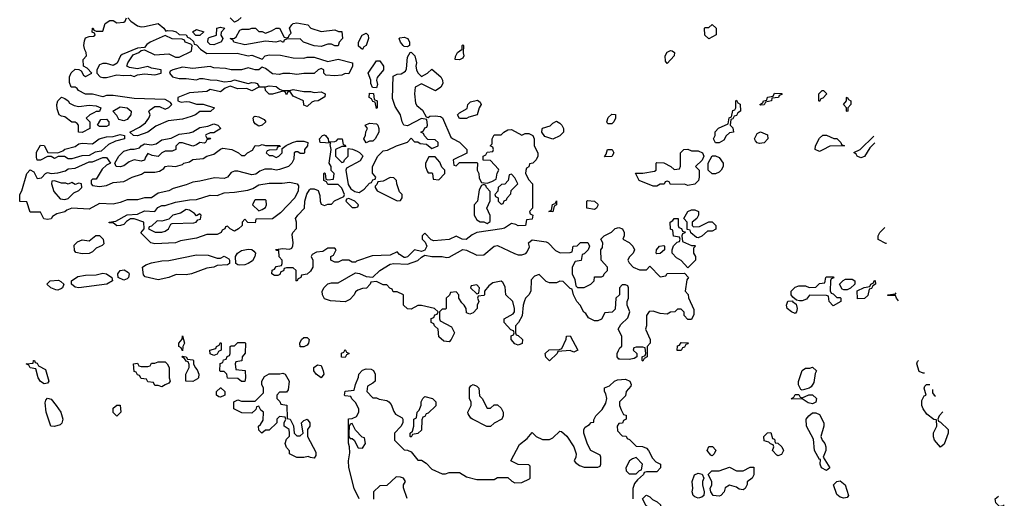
# Model space of a CAD drawing. Header units: inches. Extents: x 2668334 to 2765628, y 828034 to 955234.
# Tile 101 of 218: x 2711789 to 2717478, y 867033 to 869799. Entities that reach past the tile are written whole.
import ezdxf

# ---------------------------------------------------------------- set-up
doc = ezdxf.new("R2010")
doc.units = ezdxf.units.IN
doc.header["$MEASUREMENT"] = 0
doc.layers.add('C7816', color=7, linetype='Continuous')

msp = doc.modelspace()

# ---------------------------------------------------------------- linework, layer by layer
at = {"layer": 'C7816', "color": 4, "elevation": 16}
for points in [[(2712414, 869810), (2712431, 869790), (2712470, 869764.9), (2712490, 869759.1), (2712510, 869760.7), (2712590, 869778), (2712622, 869750), (2712632.7, 869732.7), (2712643.1, 869736.9), (2712674.4, 869734.4), (2712694, 869730), (2712710, 869714), (2712751.6, 869711.6), (2712758, 869698), (2712772.7, 869692.7), (2712792.7, 869672.7), (2712798, 869658), (2712810, 869654), (2712834, 869630), (2712870, 869604.7), (2713045.4, 869605.4), (2713110, 869591), (2713130, 869594), (2713190, 869572), (2713208, 869590), (2713230, 869597.3), (2713295.2, 869595.2), (2713370, 869578.8), (2713430, 869577.3), (2713450, 869582), (2713490, 869582), (2713570, 869558), (2713630, 869570.8), (2713712, 869550), (2713712, 869530), (2713690, 869486), (2713670, 869488), (2713650, 869478), (2713610, 869474), (2713558, 869478), (2713546, 869490), (2713546, 869510), (2713530, 869518), (2713514, 869510), (2713491.1, 869488.9), (2713430, 869489), (2713390, 869482.7), (2713350, 869489.4), (2713310, 869489.3), (2713290, 869482.7), (2713250, 869486), (2713210, 869518), (2713190, 869526), (2713170, 869509), (2713150, 869509), (2713110, 869522), (2713070, 869509.2), (2713010, 869508.7), (2712978, 869518), (2712910, 869522), (2712890, 869528.7), (2712790, 869517.2), (2712730, 869526), (2712674, 869510), (2712658, 869502), (2712654, 869490), (2712672, 869470), (2712710, 869458.8), (2712750, 869459.1), (2712810, 869451), (2712830, 869458.8), (2712850, 869458.8), (2712890, 869451), (2712930, 869450.8), (2712970, 869441), (2713010, 869444.7), (2713030, 869451.3), (2713110, 869430.8), (2713130, 869436), (2713150, 869434.8), (2713162, 869430), (2713172, 869412), (2713210, 869411), (2713230, 869417.3), (2713270, 869414), (2713290, 869398), (2713310, 869391), (2713348.9, 869391.1), (2713370, 869396), (2713430, 869384.7), (2713470, 869384.7), (2713490, 869378), (2713530, 869382), (2713554, 869370), (2713552.7, 869352.7), (2713514, 869330), (2713490, 869328.7), (2713476.9, 869323.1), (2713450, 869298), (2713430, 869306), (2713428, 869330), (2713370, 869358), (2713350, 869386), (2713338, 869382), (2713330, 869366), (2713322, 869382), (2713310, 869386), (2713250, 869368.7), (2713230, 869368.7), (2713208.7, 869390), (2713207.3, 869407.3), (2713170, 869408.7), (2713130, 869388), (2713102, 869402), (2713050, 869399), (2713004.7, 869415.3), (2712976.9, 869403.1), (2712950, 869382), (2712890, 869395.3), (2712870, 869384), (2712770, 869377.2), (2712702, 869350), (2712702, 869330), (2712722.8, 869322.8), (2712750, 869327.3), (2712770, 869324), (2712810, 869311.3), (2712850, 869311.3), (2712914, 869290), (2712890.8, 869269.2), (2712830, 869269.2), (2712804.7, 869250), (2712780.5, 869239.5), (2712730, 869225.1), (2712646, 869214), (2712576.3, 869183.7), (2712530, 869149.2), (2712470, 869129), (2712446, 869130), (2712426, 869150), (2712481.2, 869178.8), (2712516.5, 869203.5), (2712535.3, 869230), (2712542, 869250), (2712535.3, 869270), (2712542, 869278), (2712570, 869298), (2712596.9, 869296.9), (2712630, 869282), (2712650, 869292), (2712668, 869310), (2712660.4, 869320.4), (2712630, 869339), (2712450, 869344), (2712330, 869362), (2712290, 869361.2), (2712270, 869354), (2712210, 869369.2), (2712170, 869369.2), (2712129.5, 869389.5), (2712122, 869402), (2712110, 869408.7), (2712086, 869410), (2712076.4, 869436.4), (2712077.2, 869470), (2712087.3, 869492.7), (2712110, 869514), (2712131.3, 869511.3), (2712143.5, 869503.5), (2712158, 869478), (2712170, 869471.3), (2712206, 869490), (2712179.3, 869519.3), (2712158, 869530), (2712155.3, 869570), (2712175.3, 869590), (2712174, 869610), (2712165.2, 869625.2), (2712159.3, 869650), (2712162.7, 869677.3), (2712170, 869694), (2712190, 869702), (2712216.4, 869703.6), (2712226, 869710), (2712222, 869722), (2712208, 869728), (2712209.1, 869750.9), (2712214, 869750), (2712218, 869738), (2712230, 869734), (2712270, 869734), (2712283.1, 869776.9), (2712310, 869794), (2712330, 869794), (2712350, 869782), (2712390, 869784.7), (2712398, 869790), (2712406, 869810)], [(2713067.9, 869812.1), (2713050, 869795.3), (2713030, 869786), (2713006, 869810)], [(2716729.3, 869087.3), (2716701, 869059), (2716670, 869009.3), (2716650, 869001.2), (2716628.7, 869010), (2716622, 869022), (2716608, 869032), (2716646, 869050), (2716724.6, 869127.1)], [(2716797.8, 868506), (2716794, 868506), (2716750, 868528), (2716748.7, 868550), (2716758, 868570), (2716786.9, 868598.9)], [(2716867.4, 868174.3), (2716855.3, 868190), (2716850, 868206), (2716806, 868206), (2716806, 868210), (2716850, 868214), (2716853.7, 868220.5)], [(2717010, 867757.2), (2716986, 867766), (2716972.7, 867810), (2716976.5, 867823.5), (2716982.4, 867828.9)], [(2713750, 867029.2), (2713721.2, 867090), (2713691.5, 867211.5), (2713689.6, 867250), (2713696, 867296), (2713695.3, 867330), (2713689.1, 867350.9), (2713688, 867410), (2713688.4, 867491.6), (2713710, 867494), (2713734.6, 867505.4), (2713748, 867530), (2713748, 867550), (2713730, 867586), (2713707.3, 867607.3), (2713702, 867622), (2713670, 867626), (2713666, 867630), (2713670, 867652), (2713722, 867658), (2713728.4, 867691.6), (2713747.3, 867732.7), (2713748, 867750), (2713770, 867774), (2713790, 867782), (2713819.6, 867779.6), (2713832.7, 867772.7), (2713842, 867750), (2713842, 867710), (2713830, 867698), (2713798, 867682), (2713794, 867650), (2713830, 867614), (2713850, 867614), (2713865.4, 867605.4), (2713910, 867598), (2713922, 867590), (2713935.3, 867575.3), (2713950, 867534), (2713959.6, 867519.6), (2713998, 867498), (2714002, 867490), (2714002, 867470), (2713991.6, 867448.4), (2713954, 867410), (2713954, 867370), (2714010, 867314), (2714030, 867312), (2714050, 867302), (2714090, 867254), (2714110, 867254), (2714136.9, 867236.9), (2714170, 867202), (2714230, 867174), (2714250, 867174), (2714270, 867182), (2714330, 867182), (2714370, 867158), (2714430, 867142), (2714530, 867142), (2714550, 867154), (2714610, 867154), (2714631.6, 867131.6), (2714650, 867122), (2714690, 867124.7), (2714735.3, 867144.7), (2714738, 867150), (2714738, 867218), (2714730, 867226), (2714668.9, 867228.9), (2714626, 867250), (2714676.4, 867343.6), (2714720.4, 867379.6), (2714750, 867414), (2714774, 867390), (2714810, 867372), (2714850, 867372), (2714870, 867382), (2714910, 867422), (2714919.6, 867419.6), (2714950, 867392), (2714991.3, 867330), (2715004.7, 867290), (2715002, 867270), (2714992, 867250), (2714999.6, 867239.6), (2715023.6, 867223.6), (2715050, 867214), (2715130, 867214), (2715142, 867218), (2715146, 867230), (2715146, 867270), (2715142, 867282), (2715089, 867309), (2715070, 867346), (2715048.7, 867410), (2715048.9, 867431.1), (2715056.4, 867443.6), (2715080.4, 867459.6), (2715090, 867472), (2715106, 867474), (2715106, 867486), (2715118, 867510), (2715154.6, 867545.4), (2715176.4, 867583.6), (2715182, 867610), (2715176.4, 867636.4), (2715168, 867650), (2715168.9, 867671.1), (2715196.4, 867683.6), (2715226, 867710), (2715243.1, 867716.9), (2715290, 867722), (2715314, 867710), (2715322, 867690), (2715319.6, 867680.4), (2715294, 867650), (2715290, 867626), (2715254, 867590), (2715254, 867570), (2715263.6, 867543.6), (2715278, 867518), (2715292.7, 867512.7), (2715294, 867490), (2715278, 867482), (2715272.7, 867467.3), (2715250, 867466), (2715242, 867450), (2715243.6, 867423.6), (2715270, 867394), (2715292.7, 867392.7), (2715298, 867378), (2715312.7, 867372.7), (2715350, 867334), (2715387.3, 867332.7), (2715410, 867322), (2715422, 867310), (2715445.4, 867265.4), (2715464.7, 867244.7), (2715492, 867230), (2715491.6, 867208.4), (2715470, 867186), (2715410, 867186), (2715398, 867182), (2715394, 867170), (2715359.6, 867140.4), (2715342, 867118), (2715331.3, 867090), (2715332, 867030)], [(2717016.6, 867757.2), (2717010, 867757.2)], [(2717110, 867328), (2717074, 867370), (2717069.3, 867389.3), (2717069.3, 867410.7), (2717088, 867450), (2717086, 867486), (2717070, 867488), (2717030, 867519), (2717009, 867550), (2717001.2, 867570), (2717001.2, 867598.8), (2717015.3, 867624.7), (2717026, 867630), (2717015.3, 867670), (2717018, 867682), (2717028.9, 867691.1), (2717048.7, 867690.1)], [(2717062.5, 867661.1), (2717063.6, 867643.6), (2717072, 867630), (2717080.7, 867623.2)], [(2717123.8, 867532.9), (2717102, 867510), (2717094, 867490), (2717098, 867478), (2717110, 867474), (2717154, 867430), (2717154, 867410), (2717130, 867346), (2717110, 867328)], [(2714027.3, 867032.7), (2714007.3, 867092.7), (2714006, 867110), (2714018, 867130), (2714006, 867150), (2713990, 867155.3), (2713963.6, 867156.4), (2713910, 867108), (2713870, 867106), (2713834, 867070), (2713832.7, 867027.3)], [(2717478, 866994.9), (2717471.3, 866988.7), (2717450, 866986), (2717430, 867006), (2717426, 867030), (2717444.1, 867046.1)]]:
    msp.add_lwpolyline(points, dxfattribs=at)
for points in [[(2712807.3, 869707.3), (2712788, 869730), (2712810, 869742), (2712852, 869730), (2712830, 869708)], [(2712910, 869654), (2712890, 869655.3), (2712875.3, 869670), (2712878, 869690), (2712884, 869696), (2712926, 869710), (2712928, 869750), (2712950, 869756), (2712974, 869750), (2712952.7, 869727.3), (2712952, 869710), (2712962, 869690), (2712954, 869670), (2712950, 869669.2)], [(2713530, 869730.8), (2713610, 869741), (2713631.6, 869731.6), (2713650, 869731.3), (2713654, 869690), (2713634, 869670), (2713630, 869649), (2713610, 869649), (2713590, 869658), (2713570, 869658), (2713530, 869645.2), (2713490, 869649.3), (2713428, 869670), (2713410, 869688), (2713330, 869686), (2713318, 869682), (2713314, 869670), (2713310, 869669.4), (2713296.4, 869676.4), (2713269.4, 869669.4), (2713210, 869675.3), (2713090, 869653.2), (2713026, 869670), (2713022, 869682), (2713006, 869690), (2713030, 869692), (2713040.4, 869699.6), (2713060.4, 869739.6), (2713075.3, 869744.7), (2713115.3, 869744.7), (2713130, 869750.8), (2713150.6, 869750.6), (2713170, 869732), (2713190, 869731.3), (2713210, 869722), (2713244.7, 869735.3), (2713270, 869751), (2713290, 869751), (2713318, 869698), (2713330, 869694), (2713342, 869698), (2713346, 869710), (2713358, 869722), (2713348.7, 869750), (2713362, 869770), (2713370, 869778), (2713390, 869781), (2713454, 869770), (2713472, 869750)], [(2715770, 869688), (2715748, 869710), (2715746, 869750), (2715750, 869754), (2715770, 869754), (2715790, 869772), (2715814, 869750), (2715812.7, 869712.7)], [(2712630, 869708), (2712542, 869670), (2712523.5, 869656.5), (2712510, 869638), (2712470, 869635.3), (2712382, 869598), (2712372, 869590), (2712351.3, 869548.7), (2712330, 869535.3), (2712290, 869546), (2712270, 869546), (2712250, 869538), (2712234, 869510), (2712234, 869490), (2712254, 869470), (2712270, 869464.7), (2712290, 869466), (2712350, 869481), (2712390, 869476), (2712430, 869478), (2712450, 869471.3), (2712470, 869481), (2712510, 869487.3), (2712570, 869481), (2712606, 869490), (2712606, 869510), (2712550, 869519), (2712530, 869529), (2712470, 869515.1), (2712422.7, 869522.7), (2712408, 869530), (2712414, 869550), (2712444, 869596), (2712478, 869610), (2712490, 869622), (2712510, 869624.7), (2712570, 869596), (2712650, 869602), (2712690, 869582), (2712710, 869582), (2712782, 869618), (2712786, 869650), (2712778, 869658), (2712746, 869670), (2712742, 869682), (2712727.3, 869687.3), (2712670, 869688.7)], [(2713770, 869628), (2713747.3, 869647.3), (2713746, 869670), (2713768, 869710), (2713790, 869722), (2713802, 869710), (2713804.7, 869690), (2713790.8, 869650), (2713778, 869642)], [(2714030, 869642), (2714010, 869644), (2714004, 869650), (2713988.7, 869670), (2713982, 869690), (2713985.2, 869694.8), (2714010, 869698.8), (2714031, 869690), (2714041, 869670), (2714042, 869650)], [(2714330, 869568), (2714306, 869570), (2714307.3, 869587.3), (2714318, 869610), (2714346, 869630), (2714346, 869650), (2714350, 869654), (2714354, 869650), (2714352, 869608), (2714356, 869590), (2714350, 869578)], [(2714110, 869472), (2714146, 869490), (2714170, 869514), (2714222, 869470), (2714232, 869450), (2714234, 869430), (2714222, 869410), (2714191.6, 869388.4), (2714110, 869428), (2714074, 869410), (2714071, 869370), (2714076.9, 869316.9), (2714083.5, 869303.5), (2714116.9, 869276.9), (2714138, 869238), (2714150, 869234), (2714158, 869242), (2714190, 869244.7), (2714219.6, 869239.6), (2714232.7, 869232.7), (2714281, 869121), (2714290, 869112), (2714331.1, 869091.1), (2714372, 869050), (2714372.7, 869027.3), (2714294, 868990), (2714298, 868958), (2714310, 868954), (2714330, 868974), (2714430, 868974), (2714434, 868970), (2714432, 868930), (2714442, 868910), (2714443.6, 868883.6), (2714458, 868858), (2714490, 868854), (2714516.4, 868863.6), (2714542, 868878), (2714548.4, 868911.6), (2714558, 868930), (2714556.4, 868936.4), (2714510, 868986), (2714467.3, 868987.3), (2714466, 869010), (2714482, 869018), (2714490, 869034), (2714522, 869038), (2714526, 869050), (2714522, 869062), (2714508, 869070), (2714518, 869082), (2714518, 869110), (2714530, 869134), (2714570, 869134), (2714586, 869150), (2714610, 869162), (2714630, 869164.7), (2714690, 869132), (2714710, 869142), (2714730, 869142), (2714754, 869130), (2714762, 869110), (2714762, 869070), (2714782, 869030), (2714782, 869010), (2714774, 868990), (2714754, 868970), (2714734, 868966), (2714731.6, 868948.4), (2714718, 868942), (2714712.7, 868927.3), (2714712, 868910), (2714730, 868874), (2714752, 868850), (2714752, 868710), (2714734, 868690), (2714738, 868678), (2714754, 868670), (2714750, 868646), (2714718, 868642), (2714712, 868610), (2714670, 868608.7), (2714656.4, 868616.4), (2714630, 868622), (2714590, 868595.3), (2714574, 868590), (2714430, 868569.2), (2714404, 868556), (2714369.1, 868529.1), (2714346, 868530), (2714310, 868548), (2714270.7, 868529.3), (2714182, 868522), (2714167.3, 868527.3), (2714130, 868566), (2714114, 868550), (2714114, 868530), (2714132.7, 868512.7), (2714142, 868490), (2714130, 868468), (2714110, 868459), (2714070, 868469), (2714030, 868428), (2714016, 868424), (2714010, 868424), (2713983.2, 868443.2), (2713970, 868458), (2713930, 868439), (2713825.4, 868434.6), (2713736, 868404), (2713730, 868398), (2713710, 868398), (2713690, 868408.7), (2713670, 868409), (2713651.3, 868408.7), (2713630, 868398), (2713610, 868398), (2713586, 868410), (2713586, 868430), (2713602, 868438), (2713618, 868470), (2713610, 868478), (2713570, 868478), (2713539.6, 868460.4), (2713503.6, 868456.4), (2713478, 868442), (2713474, 868430), (2713482, 868410), (2713482, 868370), (2713470, 868346), (2713450, 868328), (2713418, 868322), (2713414, 868310), (2713398, 868302), (2713390, 868288), (2713386, 868290), (2713386, 868350), (2713370, 868366), (2713330, 868366), (2713318, 868362), (2713312.7, 868347.3), (2713298, 868342), (2713292.7, 868327.3), (2713279.6, 868320.4), (2713260.4, 868320.4), (2713246, 868330), (2713248, 868352), (2713262, 868358), (2713270, 868372), (2713302, 868378), (2713306, 868390), (2713306, 868410), (2713288.9, 868428.9), (2713286, 868466), (2713274, 868466), (2713270, 868468), (2713269, 868471), (2713310, 868476), (2713347.3, 868472.7), (2713362, 868478), (2713368, 868492), (2713368.7, 868510), (2713363.1, 868556.9), (2713368, 868570), (2713388.4, 868591.6), (2713388.7, 868630), (2713382, 868650), (2713395.3, 868670), (2713435.3, 868710), (2713437.2, 868750), (2713448.7, 868791.3), (2713463.1, 868816.9), (2713470, 868822), (2713490, 868822), (2713512.7, 868812.7), (2713523.6, 868783.6), (2713524.7, 868750), (2713530, 868734), (2713550, 868724.7), (2713570, 868734), (2713590, 868734), (2713607.3, 868752.7), (2713662, 868778), (2713666, 868790), (2713650, 868826), (2713630, 868846), (2713570, 868846), (2713562, 868862), (2713546, 868870), (2713546, 868910), (2713550, 868914), (2713554, 868910), (2713558, 868878), (2713570, 868874), (2713602, 868878), (2713606, 868910), (2713588, 868928), (2713588, 868950), (2713578, 868970), (2713589, 869050), (2713582, 869078), (2713586, 869086), (2713526, 869090), (2713522, 869110), (2713538, 869130), (2713550, 869134.8), (2713556, 869130), (2713572, 869110), (2713574, 869094), (2713610, 869096), (2713620.4, 869099.6), (2713630, 869111), (2713651.3, 869111.3), (2713658, 869078), (2713670, 869074), (2713674, 869066), (2713650, 869066), (2713614, 869050), (2713614, 869010), (2713650, 868974), (2713662, 868978), (2713666, 868990), (2713686, 869010), (2713686, 869054), (2713711.6, 869051.6), (2713739.6, 869039.6), (2713752.7, 869032.7), (2713770, 869014), (2713772, 869010), (2713756.9, 868983.1), (2713678, 868942), (2713674, 868930), (2713686, 868846), (2713702, 868822), (2713726, 868806), (2713750, 868801), (2713780.2, 868819.8), (2713810, 868854), (2713822, 868858), (2713830, 868874), (2713842, 868878), (2713846, 868890), (2713827.3, 868912.7), (2713828.4, 868951.6), (2713858, 869010), (2713890, 869042), (2713914.6, 869045.4), (2713966, 869070), (2714028.9, 869091.1), (2714050, 869114), (2714070, 869094), (2714090, 869094), (2714103.6, 869083.6), (2714139.6, 869079.6), (2714170, 869054), (2714206, 869070), (2714206, 869090), (2714190, 869106), (2714147.3, 869107.3), (2714127.3, 869127.3), (2714122, 869142), (2714106, 869150), (2714122, 869158), (2714130, 869174), (2714142, 869178), (2714146, 869190), (2714142, 869222), (2714110, 869228), (2714030, 869186), (2714008, 869190), (2713998, 869210), (2713988.7, 869250), (2713958, 869298), (2713943.1, 869343.1), (2713947, 869473), (2713970, 869484.9), (2713993.8, 869486.2), (2714018.7, 869501.3), (2714024.8, 869515.2), (2714030, 869582), (2714046, 869610), (2714050, 869611.3), (2714071.3, 869590), (2714081, 869550), (2714078, 869530), (2714081, 869510), (2714090, 869492)], [(2715530, 869546), (2715520.4, 869560.4), (2715518, 869590), (2715530, 869612), (2715550, 869622), (2715559.6, 869619.6), (2715572, 869610), (2715571.3, 869590)], [(2713850, 869406), (2713827.3, 869407.3), (2713818, 869430), (2713818, 869450), (2713802, 869490), (2713850, 869562), (2713870, 869562), (2713890.8, 869530), (2713891, 869510), (2713855.3, 869464.7), (2713851, 869450), (2713856, 869424)], [(2712130, 869298), (2712190, 869306), (2712230, 869301), (2712258, 869290), (2712250, 869268), (2712230, 869268), (2712218, 869262), (2712194, 869250), (2712174, 869230), (2712194, 869210), (2712194, 869170), (2712150, 869148), (2712128, 869150), (2712128, 869190), (2712120.4, 869200.4), (2712110, 869208), (2712090, 869208), (2712050, 869238), (2712030, 869242), (2712018, 869250), (2712004.7, 869284.7), (2712004, 869310), (2712009, 869331), (2712030, 869351.3), (2712050, 869344.7), (2712070, 869331.3), (2712076.9, 869316.9), (2712103.6, 869303.6)], [(2713850, 869286), (2713842, 869322), (2713830, 869326), (2713822, 869342), (2713808, 869350), (2713810, 869374), (2713832.7, 869372.7), (2713838, 869338), (2713854, 869330), (2713854, 869290)], [(2716070, 869306), (2716066, 869310), (2716082, 869318), (2716086, 869330), (2716106, 869334), (2716110, 869352), (2716142, 869358), (2716150, 869374), (2716192.7, 869372.7), (2716192.7, 869367.3), (2716178, 869362), (2716174, 869350), (2716134, 869346), (2716132, 869330), (2716098, 869322), (2716090, 869308)], [(2716410, 869326), (2716406, 869330), (2716406, 869370), (2716426, 869390), (2716434, 869390), (2716452, 869370), (2716430, 869346), (2716418, 869342)], [(2716570, 869268), (2716566, 869270), (2716566, 869290), (2716548.7, 869310), (2716566, 869330), (2716566, 869350), (2716570, 869352), (2716578, 869338), (2716592, 869330), (2716592, 869310), (2716574, 869290), (2716574, 869270)], [(2712390, 869215.3), (2712362.7, 869222.7), (2712350, 869246), (2712328, 869270), (2712370, 869296), (2712410.7, 869290.7), (2712434, 869270), (2712432, 869250), (2712410, 869222)], [(2714330, 869228), (2714318, 869250), (2714330, 869262), (2714374.6, 869285.4), (2714378, 869310), (2714394.6, 869325.4), (2714434.8, 869334.8), (2714450, 869322), (2714456, 869310), (2714444.7, 869290), (2714431.3, 869248.7), (2714383.6, 869236.4), (2714370, 869228.7)], [(2715810, 869088), (2715798, 869110), (2715808, 869130), (2715808, 869152), (2715827.3, 869172.7), (2715882, 869198), (2715888.4, 869231.6), (2715902, 869238), (2715910, 869274), (2715922, 869278), (2715926, 869290), (2715926, 869330), (2715930, 869334), (2715938, 869318), (2715951.6, 869311.6), (2715954, 869270), (2715938, 869262), (2715930, 869246), (2715918, 869242), (2715910, 869226), (2715898, 869222), (2715894, 869190), (2715910, 869174), (2715914, 869150), (2715890, 869146), (2715871.6, 869128.4), (2715856.9, 869103.1), (2715830, 869088)], [(2713170, 869184), (2713150, 869198), (2713142, 869210), (2713138, 869230), (2713142, 869238), (2713150, 869242), (2713170, 869238), (2713202, 869222), (2713212, 869210), (2713190, 869189)], [(2715190, 869198), (2715184, 869204), (2715182, 869210), (2715190, 869234), (2715210, 869254), (2715231.6, 869251.6), (2715232, 869230), (2715222, 869210), (2715210, 869198)], [(2712250, 869182), (2712238, 869190), (2712258, 869222), (2712290, 869224.7), (2712304.7, 869210), (2712304.7, 869190), (2712290, 869182.7)], [(2712870, 869114), (2712890, 869114), (2712894, 869110), (2712870, 869106), (2712862, 869090), (2712854.4, 869085.6), (2712830, 869088.7), (2712810, 869075.3), (2712790, 869069.2), (2712730, 869088), (2712710, 869088), (2712691.3, 869068.7), (2712691, 869050), (2712670, 869039), (2712630, 869039), (2712610.7, 869029.3), (2712590, 869009.3), (2712555.3, 869015.3), (2712530, 869026), (2712515.3, 869004.7), (2712510, 868988), (2712490, 868982), (2712450, 868989), (2712422, 868978), (2712390, 868955.3), (2712370, 868949), (2712346, 868950), (2712338, 868970), (2712362, 869010), (2712390, 869038.8), (2712429, 869051), (2712450, 869051), (2712480.4, 869059.6), (2712490, 869071.3), (2712510, 869081), (2712550, 869076), (2712577.2, 869082.8), (2712610, 869106), (2712664.7, 869115.3), (2712710, 869138), (2712770, 869144.7), (2712789.2, 869150.8), (2712830, 869176), (2712876.4, 869183.6), (2712910, 869198), (2712934, 869190), (2712952, 869170), (2712910, 869146), (2712890, 869146), (2712865.4, 869134.6), (2712862, 869130)], [(2713790, 869088), (2713778, 869110), (2713787.3, 869132.7), (2713788.4, 869151.6), (2713798, 869170), (2713786, 869190), (2713810, 869202), (2713850, 869198), (2713858, 869190), (2713864.7, 869170), (2713864.7, 869150), (2713842, 869110), (2713830, 869098), (2713810, 869098)], [(2714870, 869108), (2714824, 869124), (2714806, 869150), (2714807.3, 869167.3), (2714810, 869172), (2714853.6, 869186.4), (2714870, 869202), (2714890, 869212), (2714910, 869202), (2714922, 869190), (2714931.3, 869170), (2714931.3, 869150), (2714910, 869128)], [(2712070, 868995.3), (2712048.4, 869008.4), (2712011.6, 869008.4), (2711990, 868998), (2711970, 869008), (2711950, 869008.7), (2711910, 868988), (2711890, 868988), (2711885.2, 869005.2), (2711886.8, 869033.2), (2711910, 869074), (2711930, 869072), (2711951, 869031), (2712010, 869030.8), (2712039, 869041), (2712050, 869050.8), (2712110, 869066), (2712130, 869081), (2712150, 869086), (2712210, 869082), (2712249, 869111), (2712290, 869122.8), (2712330, 869124.7), (2712370, 869136), (2712394, 869130), (2712394, 869110), (2712342.8, 869097.2), (2712302, 869078), (2712259.6, 869040.4), (2712225.4, 869034.6), (2712190, 869015.3), (2712147.1, 869012.9), (2712090, 868995.3)], [(2716063.1, 869083.1), (2716050, 869088), (2716040.2, 869100.2), (2716035.3, 869110), (2716050, 869142), (2716070, 869152), (2716110, 869134), (2716112, 869110), (2716090, 869088)], [(2716410, 869038), (2716386, 869050), (2716388, 869070), (2716410, 869114), (2716430, 869132), (2716450, 869132), (2716492.7, 869112.7), (2716510, 869112), (2716534, 869090), (2716538, 869078), (2716554, 869070), (2716470, 869068), (2716430, 869048)], [(2713410, 869026), (2713396.4, 869036.4), (2713383.6, 869036.4), (2713374, 869030), (2713372.7, 868992.7), (2713362, 868970), (2713342, 868950), (2713290, 868934), (2713270, 868929.3), (2713245.4, 868934.6), (2713205.4, 868934.6), (2713176.8, 868923.2), (2713153.4, 868906.6), (2713130, 868902.7), (2713050, 868924), (2713030, 868924), (2713010, 868915.3), (2712990, 868889.2), (2712970, 868881.2), (2712915.3, 868884.7), (2712830, 868865.2), (2712790, 868861.2), (2712750, 868845.2), (2712675.3, 868824.7), (2712650, 868809.3), (2712590, 868797.2), (2712550, 868769.3), (2712510, 868769.3), (2712470, 868759), (2712410, 868759), (2712370, 868742.7), (2712330, 868734), (2712250, 868738), (2712190, 868704), (2712090.5, 868709.5), (2712060.7, 868699.3), (2712050, 868688.7), (2712003.6, 868676.4), (2711978, 868662), (2711970, 868649.2), (2711950, 868644), (2711929.1, 868649.1), (2711910, 868686), (2711850, 868686), (2711830, 868746), (2711789, 868749), (2711789.4, 868790), (2711802, 868810), (2711829.4, 868910), (2711850, 868931), (2711870, 868921), (2711890, 868882), (2711903.6, 868883.6), (2711914.6, 868885.4), (2711938, 868910), (2711950, 868916), (2711970.7, 868910.7), (2712010, 868914), (2712054, 868926), (2712070, 868938), (2712110, 868941), (2712190, 868978), (2712210, 868978), (2712270, 869002), (2712290, 869002), (2712314, 868970), (2712290, 868958), (2712265.4, 868934.6), (2712230, 868878), (2712210, 868878), (2712202, 868870), (2712202, 868850), (2712210, 868842), (2712250, 868836), (2712290, 868841), (2712330, 868858.8), (2712390, 868864.7), (2712438, 868890), (2712493.2, 868906.8), (2712510, 868918), (2712570, 868918), (2712596.4, 868923.6), (2712621.2, 868938.8), (2712630, 868950.8), (2712650, 868954.8), (2712690, 868951.3), (2712730, 868962), (2712738, 868970), (2712770, 868978), (2712790, 868990.8), (2712850, 868998), (2712870, 869011), (2712910, 869022), (2712950, 869052), (2712963.1, 869056.9), (2713014, 869050), (2713054, 869030), (2713070, 869014), (2713090, 869014), (2713106, 869030), (2713134.6, 869045.4), (2713150, 869072), (2713170, 869071.3), (2713190, 869078), (2713210, 869072), (2713291.6, 869071.6), (2713294, 869066), (2713278, 869062), (2713272.7, 869047.3), (2713230, 869046), (2713218, 869042), (2713214, 869030), (2713230, 869014), (2713250, 869014), (2713270, 869002), (2713286, 869010), (2713306, 869030), (2713306, 869054), (2713328.4, 869071.6), (2713366, 869090), (2713390, 869098), (2713430, 869098), (2713454, 869090), (2713452, 869070), (2713434, 869050), (2713434, 869030), (2713430, 869026)], [(2714152.7, 869007.3), (2714134, 868970), (2714134, 868950), (2714143.6, 868923.6), (2714150, 868914), (2714170, 868914), (2714174, 868910), (2714178, 868878), (2714210, 868874), (2714246, 868910), (2714246, 868930), (2714227.3, 868947.3), (2714216.4, 868976.4), (2714190, 869006)], [(2715167.3, 869007.3), (2715178, 869022), (2715186, 869050), (2715212, 869050), (2715222, 869030), (2715210, 869008.7)], [(2715670, 869042), (2715710, 869042), (2715734, 869030), (2715742, 869010), (2715732.7, 868987.3), (2715694, 868950), (2715714, 868930), (2715714, 868890), (2715712, 868870), (2715690, 868848.7), (2715650, 868842), (2715630, 868848), (2715550, 868846), (2715542, 868862), (2715530, 868866), (2715518, 868862), (2715512, 868848), (2715490, 868848), (2715470, 868838), (2715450, 868838), (2715369.1, 868869.1), (2715348, 868912), (2715390, 868912), (2715456.4, 868923.6), (2715466, 868930), (2715466, 868970), (2715470, 868974), (2715510, 868972), (2715551.6, 868951.6), (2715570, 868934), (2715602, 868938), (2715607.3, 868952.7), (2715608, 869030), (2715626, 869050), (2715650, 869052)], [(2715790, 868908), (2715766, 868930), (2715766, 868970), (2715790, 869012), (2715810, 869012), (2715830, 869002), (2715854, 868970), (2715854, 868950), (2715842, 868930), (2715830, 868918), (2715810, 868908.7)], [(2714630, 868906), (2714618, 868902), (2714612, 868870), (2714591.3, 868848.7), (2714572.7, 868847.3), (2714554, 868830), (2714551.6, 868808.4), (2714534, 868790), (2714538, 868778), (2714554, 868770), (2714554, 868750), (2714570, 868734), (2714582, 868738), (2714587.3, 868752.7), (2714602, 868758), (2714606, 868770), (2714627.3, 868792.7), (2714628.7, 868811.3), (2714668, 868850), (2714650, 868886)], [(2711990, 868868), (2711974, 868866), (2711972, 868850), (2711987.1, 868807.1), (2712023.5, 868763.5), (2712050, 868761), (2712070, 868766), (2712100.9, 868799.1), (2712130, 868812), (2712148, 868830), (2712146, 868850), (2712130, 868855.3), (2712110, 868846), (2712090, 868858), (2712070, 868849), (2712055.3, 868855.3), (2712030, 868855.3)], [(2713150, 868626), (2713108, 868628), (2713090, 868646), (2713074, 868630), (2713074, 868610), (2713054, 868590), (2713030, 868578), (2713006, 868590), (2712990, 868606), (2712978, 868602), (2712974, 868590), (2712958, 868582), (2712954, 868570), (2712930, 868558), (2712870, 868558), (2712810, 868537.2), (2712718, 868522), (2712690, 868509.6), (2712570, 868504), (2712546, 868510), (2712488, 868568), (2712508, 868590), (2712506, 868630), (2712450, 868648.7), (2712430, 868648.7), (2712406.4, 868633.6), (2712390, 868615.3), (2712370.9, 868609.1), (2712350, 868608.7), (2712330, 868626), (2712306, 868626), (2712306, 868630), (2712344.7, 868635.3), (2712410, 868670.7), (2712470, 868674.8), (2712510, 868694), (2712568.9, 868691.1), (2712586.3, 868713.7), (2712610, 868726), (2712630, 868726), (2712690, 868744), (2712770, 868758.8), (2712810, 868761), (2712890, 868786), (2712930, 868782.8), (2712970, 868799.1), (2713030, 868802), (2713106.8, 868813.2), (2713136.5, 868823.5), (2713170, 868844.7), (2713230, 868854), (2713305.6, 868854.4), (2713350, 868861), (2713391.3, 868851.3), (2713399.6, 868839.6), (2713398, 868810), (2713378, 868770), (2713296, 868684), (2713250, 868648.7), (2713154, 868646)], [(2713930, 868888), (2713890, 868866), (2713858, 868862), (2713852.7, 868847.3), (2713842, 868838), (2713842, 868830), (2713854, 868810), (2713970, 868752), (2713990, 868754), (2713998, 868770), (2713998, 868790), (2713984, 868804), (2713968, 868850), (2713966, 868870), (2713950, 868886)], [(2714470, 868846), (2714458, 868842), (2714443.6, 868816.4), (2714434, 868750), (2714414, 868730), (2714414, 868670), (2714430, 868642), (2714450, 868632), (2714471.6, 868631.6), (2714490, 868622), (2714507.3, 868632.7), (2714507.3, 868667.3), (2714488, 868710), (2714507.3, 868752.7), (2714507.3, 868807.3), (2714486, 868830), (2714482, 868842)], [(2713210, 868758), (2713150, 868758), (2713145.4, 868754.6), (2713134, 868730), (2713170, 868694), (2713190, 868702), (2713210, 868714), (2713215.3, 868730), (2713214, 868754)], [(2713690, 868766), (2713678, 868762), (2713674, 868750), (2713710, 868714), (2713730, 868714), (2713742, 868718), (2713746, 868730), (2713726, 868750)], [(2714870, 868688), (2714846, 868690), (2714862, 868698), (2714868.4, 868731.6), (2714882, 868738), (2714890, 868752), (2714891.6, 868728.4), (2714878, 868722)], [(2715110, 868702), (2715066, 868710), (2715066, 868750), (2715070, 868754), (2715111.1, 868751.1), (2715130, 868734), (2715132, 868730), (2715122, 868710)], [(2712750, 868702), (2712718, 868682), (2712674, 868670), (2712650, 868646), (2712610, 868635.3), (2712583.6, 868636.4), (2712550, 868606), (2712538, 868602), (2712534, 868590), (2712571.6, 868571.6), (2712610, 868571.3), (2712630, 868578), (2712648, 868590), (2712662, 868618), (2712670, 868622), (2712795.5, 868624.5), (2712808, 868630), (2712818, 868642), (2712832.9, 868647.1), (2712838, 868670), (2712830, 868678), (2712810, 868666), (2712799.3, 868679.3), (2712770, 868698)], [(2715682, 868602), (2715716.4, 868603.6), (2715770, 868631.3), (2715790.9, 868630.9), (2715812, 868610), (2715811.1, 868588.9), (2715790, 868578), (2715763.6, 868576.4), (2715730, 868548), (2715710, 868538), (2715700.4, 868540.4), (2715667.3, 868567.3), (2715662, 868582), (2715646, 868586), (2715646, 868630), (2715626, 868650), (2715648.7, 868690), (2715670, 868701), (2715690, 868701), (2715712, 868690), (2715712, 868670), (2715702, 868650), (2715674, 868630), (2715674, 868610)], [(2715670, 868494), (2715690, 868494), (2715694, 868490), (2715682, 868478), (2715682, 868450), (2715694, 868430), (2715694, 868410), (2715650, 868366), (2715610, 868408), (2715583.1, 868423.1), (2715558, 868450), (2715558, 868470), (2715567.3, 868492.7), (2715587.3, 868512.7), (2715602, 868518), (2715606, 868530), (2715602, 868542), (2715567.3, 868547.3), (2715562, 868582), (2715548.4, 868588.4), (2715548, 868630), (2715562, 868638), (2715570, 868651.3), (2715594, 868650), (2715594, 868610), (2715598, 868598), (2715612.7, 868592.7), (2715618, 868578), (2715634, 868574), (2715632.7, 868567.3), (2715618, 868562), (2715614, 868550), (2715618, 868518)], [(2712150, 868445.2), (2712114, 868454), (2712106, 868466), (2712103.7, 868496.3), (2712123.7, 868516.3), (2712150, 868526.8), (2712190, 868521), (2712228.7, 868551.3), (2712250, 868552), (2712270.6, 868530.6), (2712275.3, 868504.7), (2712265.4, 868494.6), (2712230, 868478), (2712210, 868458), (2712190, 868449)], [(2715370, 868354), (2715410, 868354), (2715430, 868374), (2715490, 868314), (2715522, 868318), (2715530, 868332), (2715630, 868334), (2715654, 868310), (2715643.6, 868296.4), (2715634, 868230), (2715651.6, 868211.6), (2715652.7, 868192.7), (2715683.6, 868123.6), (2715683.6, 868096.4), (2715670, 868066), (2715650, 868066), (2715629.1, 868089.1), (2715628, 868108), (2715610, 868126), (2715590, 868126), (2715574, 868110), (2715550, 868108), (2715530, 868098), (2715490, 868102), (2715450, 868115.3), (2715426.8, 868113.2), (2715411.3, 868090), (2715411.3, 868030), (2715404.7, 868010), (2715431, 867950), (2715430.9, 867929.1), (2715414, 867910), (2715414, 867850), (2715398, 867842), (2715390, 867826), (2715386, 867830), (2715386, 867850), (2715402, 867858), (2715406, 867870), (2715402, 867902), (2715390, 867906), (2715350, 867906), (2715338, 867902), (2715334, 867890), (2715354, 867870), (2715354, 867850), (2715339.6, 867840.4), (2715310, 867835.3), (2715256.4, 867836.4), (2715250, 867838), (2715242, 867850), (2715242, 867870), (2715248, 867888), (2715256.4, 867903.6), (2715268, 867912), (2715268.7, 867930), (2715268, 867970), (2715246, 868010), (2715263.1, 868036.9), (2715303.1, 868076.9), (2715315.3, 868110), (2715298, 868150), (2715298, 868170), (2715306, 868190), (2715306, 868250), (2715302, 868262), (2715290, 868266), (2715270, 868266), (2715254, 868250), (2715254, 868210), (2715234, 868190), (2715230, 868126), (2715211.6, 868108.4), (2715170, 868106), (2715151.1, 868068.9), (2715130, 868058), (2715110, 868058), (2715076.4, 868076.4), (2715060.4, 868100.4), (2715048.9, 868108.9), (2715028, 868150), (2715008, 868170), (2714988, 868210), (2714982, 868242), (2714970, 868246), (2714930, 868286), (2714910, 868288), (2714890, 868278), (2714850, 868278), (2714830, 868286), (2714790, 868326), (2714763.6, 868316.4), (2714743.6, 868296.4), (2714742, 868230), (2714731.3, 868208.7), (2714712, 868190), (2714705.4, 868174.6), (2714698, 868150), (2714691.6, 868088.4), (2714671.6, 868048.4), (2714654, 868030), (2714654, 867990), (2714658, 867978), (2714670, 867974), (2714694, 867950), (2714692.7, 867927.3), (2714670, 867918), (2714650, 867926), (2714628, 867950), (2714628, 867972), (2714642, 867978), (2714646, 867990), (2714642, 868002), (2714627.3, 868007.3), (2714588, 868050), (2714588.9, 868071.1), (2714640.4, 868099.6), (2714648, 868110), (2714648.7, 868130), (2714638, 868170), (2714598, 868210), (2714594.6, 868254.6), (2714580.4, 868280.4), (2714570, 868288), (2714522, 868278), (2714499.6, 868260.4), (2714474, 868230), (2714474, 868210), (2714470, 868206), (2714438, 868202), (2714434, 868190), (2714442, 868170), (2714432, 868150), (2714432, 868130), (2714410, 868106), (2714390, 868098), (2714370, 868106), (2714368, 868130), (2714358, 868150), (2714343.1, 868163.1), (2714326, 868190), (2714326, 868210), (2714310, 868226), (2714278, 868222), (2714272.7, 868207.3), (2714254, 868190), (2714254, 868130), (2714250, 868126), (2714230, 868126), (2714214, 868110), (2714214, 868070), (2714218, 868058), (2714283.6, 868023.6), (2714302, 867990), (2714282, 867950), (2714270, 867938), (2714240.4, 867940.4), (2714210, 867966), (2714206, 868010), (2714186, 868030), (2714182, 868042), (2714166, 868050), (2714167.3, 868072.7), (2714182, 868078), (2714187.3, 868092.7), (2714202, 868098), (2714206, 868110), (2714186, 868130), (2714110, 868148), (2714090, 868148), (2714050, 868126), (2714030, 868128), (2714006, 868150), (2714006, 868210), (2713970, 868226), (2713947.3, 868227.3), (2713942, 868242), (2713927.3, 868247.3), (2713910, 868266), (2713890, 868266), (2713850, 868286), (2713818, 868282), (2713814, 868270), (2713792.7, 868247.3), (2713770, 868246), (2713743.6, 868236.4), (2713730, 868226), (2713722, 868210), (2713696.9, 868183.1), (2713670, 868168), (2713585.4, 868174.6), (2713550, 868186), (2713538, 868210), (2713537, 868230), (2713547.9, 868252.1), (2713570, 868273.4), (2713590, 868279.1), (2713630, 868278.8), (2713730, 868336.3), (2713752.5, 868332.5), (2713790, 868314.8), (2713828.7, 868311.3), (2713869, 868350), (2713930, 868385.5), (2713950.7, 868390.7), (2714030, 868386.8), (2714090, 868408), (2714110, 868426.8), (2714130, 868438), (2714170, 868430.6), (2714230, 868430.4), (2714255.5, 868424.5), (2714270, 868426.8), (2714350, 868470.6), (2714370, 868468.2), (2714430, 868438.8), (2714470, 868441), (2714529.7, 868490.3), (2714550, 868494.4), (2714647.5, 868447.5), (2714670, 868441), (2714690, 868441), (2714712.7, 868447.3), (2714722, 868458), (2714734, 868486), (2714729.4, 868510), (2714750, 868526.8), (2714830, 868516), (2714842, 868510), (2714885.4, 868465.4), (2714912.7, 868452.7), (2714970, 868454), (2714982, 868458), (2714986, 868490), (2715010, 868492), (2715030, 868511), (2715072, 868512), (2715082, 868490), (2715074, 868470), (2715050, 868446), (2715038, 868442), (2715032.7, 868407.3), (2714998, 868402), (2714982, 868370), (2714982, 868330), (2714996.9, 868296.9), (2715002, 868262), (2715012, 868252), (2715050, 868251.3), (2715088.9, 868271.1), (2715108, 868290), (2715110, 868314), (2715150, 868314), (2715162, 868318), (2715166, 868330), (2715186, 868350), (2715186, 868370), (2715148, 868410), (2715146, 868470), (2715156.4, 868483.6), (2715158, 868510), (2715146, 868530), (2715166, 868550), (2715209, 868571), (2715230, 868592), (2715250, 868598), (2715272, 868590), (2715282, 868570), (2715282, 868550), (2715274, 868530), (2715310, 868512), (2715332, 868490), (2715342, 868470), (2715334, 868450), (2715310, 868426), (2715302, 868410), (2715310, 868394), (2715334, 868370)], [(2715470, 868446), (2715466, 868450), (2715468, 868470), (2715486, 868490), (2715510, 868494), (2715514, 868490), (2715514, 868470), (2715490, 868448)], [(2712930, 868422), (2712950, 868422), (2712970, 868432), (2712998, 868418), (2713002, 868410), (2713002, 868390), (2712990, 868382), (2712930, 868378), (2712910, 868369), (2712870, 868364), (2712782, 868330), (2712750, 868325.6), (2712693.4, 868326.6), (2712650, 868309.5), (2712590, 868295.1), (2712514, 868314), (2712505.2, 868325.2), (2712499, 868370), (2712517.5, 868382.5), (2712550, 868394), (2712610, 868404.9), (2712650, 868406.8), (2712810, 868440.5), (2712878, 868438)], [(2713061.2, 868381.2), (2713050, 868382), (2713038, 868390), (2713035.3, 868430), (2713048, 868450), (2713070, 868466), (2713110, 868474), (2713130.8, 868470.8), (2713142, 868462), (2713150.7, 868450.7), (2713147.3, 868430), (2713134.4, 868405.6), (2713110, 868389.3), (2713090, 868382.7)], [(2712130, 868249.6), (2712110, 868253.2), (2712088.7, 868270), (2712088.7, 868290), (2712125.1, 868314.9), (2712170, 868322.8), (2712230, 868324), (2712270, 868334.8), (2712290, 868331), (2712322, 868310), (2712324.7, 868290), (2712292, 868270)], [(2712390, 868294), (2712358, 868310), (2712355.3, 868330), (2712368.7, 868350), (2712392.8, 868352.8), (2712417.3, 868337.3), (2712421, 868330), (2712418, 868310), (2712410, 868302)], [(2712010, 868236), (2711998.6, 868238.6), (2711968, 868250), (2711946, 868270), (2711966, 868290), (2712013, 868293), (2712027.1, 868287.1), (2712044.7, 868270), (2712036, 868250), (2712030, 868246)], [(2714430, 868266), (2714398, 868262), (2714394, 868250), (2714430, 868214), (2714442, 868218), (2714446, 868250)], [(2716510, 868194), (2716530, 868194), (2716534, 868190), (2716534, 868170), (2716490, 868146), (2716466, 868170), (2716462, 868202), (2716450, 868206), (2716352.7, 868207.3), (2716335.3, 868184.7), (2716310, 868174), (2716294.6, 868174.6), (2716278, 868178), (2716256.4, 868196.4), (2716246, 868210), (2716246, 868230), (2716270, 868254), (2716290, 868262), (2716330, 868262), (2716350, 868252), (2716390, 868254), (2716410, 868274), (2716442, 868278), (2716446, 868310), (2716450, 868314), (2716490, 868314), (2716492.7, 868307.3), (2716478, 868302), (2716474, 868290), (2716472.7, 868232.7), (2716478, 868218), (2716490, 868214)], [(2716550, 868238), (2716542, 868242), (2716526, 868270), (2716547.3, 868292.7), (2716560.4, 868299.6), (2716599.6, 868299.6), (2716614, 868290), (2716614, 868270), (2716590, 868248), (2716570, 868238)], [(2716630, 868186), (2716627.3, 868232.7), (2716668.4, 868251.6), (2716702, 868258), (2716706, 868270), (2716722, 868278), (2716726, 868290), (2716732.7, 868292.7), (2716734, 868270), (2716718, 868262), (2716710, 868246), (2716698, 868242), (2716690, 868206), (2716670, 868188)], [(2716270, 868102), (2716248, 868110), (2716224, 868130), (2716219, 868150), (2716228, 868172), (2716254, 868174), (2716254, 868170), (2716276, 868156), (2716281, 868130), (2716278, 868110)], [(2712730, 867886), (2712722, 867902), (2712708, 867910), (2712708, 867930), (2712728, 867952), (2712730, 867971.3), (2712742, 867930), (2712732, 867910)], [(2712910, 867858), (2712890, 867868), (2712888, 867890), (2712922, 867898), (2712926, 867910), (2712942, 867918), (2712950, 867934), (2712954, 867930), (2712954, 867890), (2712938, 867882), (2712930, 867866)], [(2713070, 867708), (2713050, 867726), (2712990, 867728), (2712986, 867750), (2712970, 867766), (2712950, 867766), (2712946, 867770), (2712947.3, 867812.7), (2712962, 867818), (2712967.3, 867832.7), (2712982, 867838), (2712987.3, 867852.7), (2713002, 867858), (2713006, 867870), (2713006, 867910), (2713010, 867914), (2713030, 867914), (2713050, 867934), (2713090, 867934), (2713094, 867930), (2713092.7, 867872.7), (2713074, 867850), (2713072.7, 867827.3), (2713038, 867822), (2713034, 867810), (2713038, 867778), (2713092.7, 867772.7), (2713094, 867730), (2713090, 867708)], [(2713430, 867908), (2713408.9, 867908.9), (2713408, 867930), (2713418, 867950), (2713430, 867962), (2713450, 867962), (2713462, 867950), (2713458, 867930), (2713450, 867918)], [(2714990, 867878), (2714970, 867888), (2714898, 867882), (2714894, 867870), (2714850, 867828), (2714828.4, 867848.4), (2714826, 867870), (2714848.9, 867891.1), (2714907.3, 867892.7), (2714922, 867898), (2714947.3, 867952.7), (2714948, 867970), (2714970, 867972), (2715014, 867890)], [(2715587.3, 867887.3), (2715590, 867914), (2715602, 867918), (2715610, 867934), (2715651.1, 867931.1), (2715650, 867926), (2715638, 867922), (2715630, 867906), (2715618, 867902), (2715610, 867888)], [(2713670, 867846), (2713648, 867848), (2713648, 867872), (2713662, 867878), (2713670, 867894), (2713678, 867878), (2713692, 867870), (2713678, 867862)], [(2711930, 867695.3), (2711910, 867708), (2711895.3, 867730), (2711882, 867782), (2711850, 867788), (2711842, 867802), (2711826, 867810), (2711866, 867814), (2711868, 867830), (2711874, 867830), (2711878, 867818), (2711890, 867814), (2711898, 867798), (2711938, 867778), (2711958, 867710), (2711950, 867698)], [(2712610, 867678), (2712590, 867686), (2712570, 867686), (2712562, 867702), (2712530, 867706), (2712522, 867722), (2712490, 867726), (2712482, 867742), (2712470, 867746), (2712462, 867762), (2712450, 867766), (2712446, 867810), (2712470, 867814), (2712478, 867798), (2712490, 867794), (2712530, 867794), (2712542, 867798), (2712550, 867814), (2712570, 867814), (2712590, 867822), (2712630, 867822), (2712642, 867810), (2712652, 867790), (2712652, 867730), (2712658, 867710), (2712650, 867698), (2712630, 867688)], [(2712790, 867708), (2712748, 867710), (2712748.7, 867750), (2712768, 867790), (2712767.3, 867807.3), (2712762, 867822), (2712750, 867826), (2712742, 867842), (2712726, 867850), (2712730, 867854), (2712751.6, 867851.6), (2712758, 867838), (2712790, 867834), (2712794, 867830), (2712794, 867810), (2712802, 867790), (2712815.3, 867775.3), (2712824.7, 867750), (2712822, 867730), (2712816.9, 867723.1)], [(2713390, 867394), (2713410, 867394), (2713426, 867410), (2713418, 867470), (2713430, 867482), (2713450, 867491), (2713464.7, 867470), (2713464.7, 867450), (2713452, 867430), (2713452, 867390), (2713499.6, 867299.6), (2713499.6, 867280.4), (2713490, 867266), (2713468.4, 867268.4), (2713455.3, 867275.3), (2713430, 867268), (2713390, 867268), (2713348, 867290), (2713347.3, 867307.3), (2713330, 867326), (2713322, 867350), (2713330, 867374), (2713347.3, 867392.7), (2713348, 867410), (2713346, 867430), (2713318, 867450), (2713318, 867470), (2713326, 867490), (2713322, 867502), (2713290, 867506), (2713274, 867490), (2713274, 867470), (2713230, 867426), (2713210, 867426), (2713188.9, 867408.9), (2713170, 867426), (2713168, 867450), (2713180.4, 867459.6), (2713195.3, 867484.7), (2713198, 867530), (2713182, 867542), (2713170, 867566), (2713158, 867562), (2713152.7, 867547.3), (2713130, 867526), (2713072.7, 867527.3), (2713026, 867550), (2713026, 867590), (2713050, 867602), (2713070, 867594), (2713150, 867594), (2713198, 867642), (2713198, 867670), (2713188, 867690), (2713188, 867710), (2713203.1, 867736.9), (2713230, 867752), (2713292, 867752), (2713310, 867756), (2713322, 867750), (2713346, 867710), (2713339.6, 867660.4), (2713330, 867646), (2713290, 867646), (2713274, 867630), (2713274, 867610), (2713292.7, 867592.7), (2713298, 867578), (2713331.6, 867571.6), (2713334, 867494), (2713352, 867490), (2713371.6, 867451.6), (2713374, 867410)], [(2713530, 867729.2), (2713502, 867750), (2713488.7, 867770), (2713488, 867790), (2713510, 867804.7), (2713530, 867801), (2713542, 867770), (2713546, 867750)], [(2716310, 867658), (2716302, 867662), (2716288.4, 867688.4), (2716288.4, 867708.4), (2716310, 867772), (2716330, 867784.7), (2716355.3, 867784.7), (2716370, 867792), (2716392, 867770), (2716384.7, 867755.3), (2716376.8, 867703.2), (2716362, 867678), (2716350, 867668.7)], [(2712950, 867618), (2712940.4, 867620.4), (2712926, 867630), (2712926, 867650), (2712948.4, 867671.6), (2712951.6, 867671.6), (2712974, 867650), (2712974, 867630), (2712970, 867628)], [(2714490, 867554), (2714510, 867554), (2714530, 867574), (2714550, 867574), (2714570, 867554), (2714582, 867530), (2714582, 867510), (2714574, 867490), (2714530, 867468), (2714510, 867448), (2714488.4, 867448.4), (2714406, 867490), (2714396.4, 867496.4), (2714380.4, 867520.4), (2714378, 867530), (2714398, 867570), (2714398, 867590), (2714388.7, 867608.7), (2714388.7, 867671.3), (2714396.4, 867683.6), (2714408.4, 867691.6), (2714430, 867682), (2714442, 867670), (2714446, 867626), (2714462, 867610)], [(2711990, 867449), (2711968, 867450), (2711941.6, 867530), (2711936, 867584), (2711940.2, 867599.8), (2711950, 867611.3), (2711970, 867606.8), (2712000.7, 867570), (2712026, 867530), (2712038, 867490), (2712032, 867468), (2712022, 867458)], [(2714050, 867386), (2714046, 867390), (2714046, 867410), (2714058, 867422), (2714066, 867450), (2714066, 867490), (2714082, 867498), (2714086, 867530), (2714098, 867542), (2714108.4, 867571.6), (2714108.7, 867590), (2714118, 867610), (2714130, 867622), (2714174, 867610), (2714194, 867590), (2714192.7, 867567.3), (2714150, 867526), (2714138, 867522), (2714130, 867506), (2714118, 867502), (2714112.7, 867487.3), (2714110, 867426), (2714090, 867408), (2714058, 867402)], [(2716310, 867614), (2716348.7, 867631.3), (2716370, 867631), (2716392, 867610), (2716390, 867588.7), (2716370, 867579), (2716345.6, 867585.6), (2716310, 867608), (2716250, 867606), (2716248, 867610), (2716262, 867618), (2716270, 867634), (2716290, 867634), (2716298, 867618)], [(2712350, 867508), (2712328.7, 867528.7), (2712330, 867554), (2712350, 867572), (2712370, 867572), (2712374, 867530)], [(2716450, 867194), (2716421.2, 867210), (2716414, 867230), (2716416.4, 867256.4), (2716410, 867258), (2716381.2, 867310), (2716375.3, 867375.3), (2716335.3, 867450), (2716334, 867490), (2716349.3, 867510.7), (2716370, 867526.8), (2716390, 867526.8), (2716410, 867518), (2716436, 867470), (2716436, 867450), (2716418, 867390), (2716424.7, 867370), (2716441, 867350), (2716446.8, 867330), (2716446.8, 867310), (2716432, 867270), (2716470, 867208.7)], [(2713710, 867466), (2713698, 867462), (2713692.7, 867447.3), (2713691.3, 867410), (2713691.6, 867391.6), (2713698, 867378), (2713710, 867378), (2713722, 867370), (2713745.4, 867325.4), (2713770, 867322), (2713788, 867350), (2713782, 867382), (2713767.3, 867387.3), (2713730, 867426)], [(2716170, 867278), (2716163.1, 867283.1), (2716138, 867310), (2716146, 867330), (2716142, 867342), (2716127.3, 867347.3), (2716118, 867358), (2716090, 867366), (2716088.7, 867390), (2716110, 867412), (2716130, 867414), (2716138, 867378), (2716150, 867374), (2716154, 867354), (2716170, 867352), (2716192, 867330), (2716202, 867310), (2716190, 867286)], [(2715790, 867278), (2715782, 867282), (2715762, 867310), (2715770, 867332), (2715792, 867332), (2715811.6, 867311.6), (2715802, 867290)], [(2715350, 867268), (2715330, 867262), (2715312, 867250), (2715292, 867210), (2715292.7, 867192.7), (2715310, 867174), (2715350, 867174), (2715370, 867194), (2715382, 867198), (2715388, 867230)], [(2715970, 867082.7), (2715946.6, 867086.6), (2715930, 867098), (2715890, 867108.7), (2715866, 867094), (2715858.8, 867070), (2715841, 867050), (2715830, 867046.3), (2715795.3, 867050), (2715782, 867070), (2715778, 867090), (2715788, 867110), (2715788, 867130), (2715766, 867170), (2715788, 867192), (2715830, 867191.3), (2715890, 867214), (2715930, 867192), (2715970, 867192), (2716010, 867214), (2716030, 867214), (2716031.6, 867168.4), (2716022, 867150), (2715992, 867128), (2715992, 867112), (2715981, 867090)], [(2715710, 867034), (2715690, 867041.2), (2715681.2, 867050), (2715674, 867070), (2715678, 867090), (2715675.3, 867130), (2715688, 867168), (2715710, 867178), (2715732.7, 867172.7), (2715742, 867150), (2715734, 867130), (2715734, 867110), (2715744.7, 867070), (2715741, 867050), (2715730, 867039)], [(2716550, 867034), (2716530, 867039), (2716510, 867055.3), (2716491.5, 867110), (2716509.8, 867130.2), (2716530, 867134.3), (2716558.7, 867110), (2716578, 867050), (2716570, 867038)], [(2715470, 866967), (2715438, 866970), (2715408, 866990), (2715388, 867030), (2715406, 867050), (2715411.6, 867051.6), (2715430, 867042), (2715445.4, 867025.4), (2715472.7, 867012.7), (2715494, 866994), (2715482, 866970)]]:
    msp.add_lwpolyline(points, close=True, dxfattribs=at)

doc.saveas('drawing.dxf')
